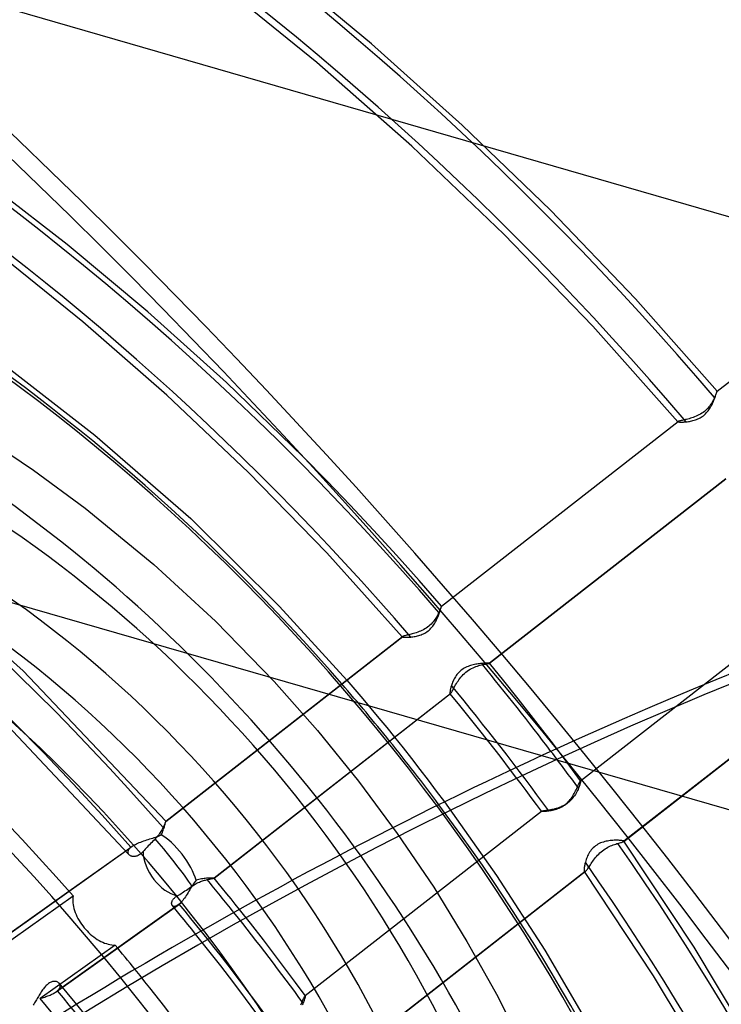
# Model space of a CAD drawing. Header units: millimetres. Extents: x -240 to 234, y -303 to 298.
# Tile 57 of 77: x 47 to 76, y 39 to 79. Entities that reach past the tile are written whole.
import ezdxf

# ---------------------------------------------------------------- set-up
doc = ezdxf.new("R2010")
doc.units = ezdxf.units.MM
doc.layers.add('MAIN-1', color=7, linetype='Continuous')
doc.layers.add('MAIN-2', color=7, linetype='Continuous')

msp = doc.modelspace()

# ---------------------------------------------------------------- linework, layer by layer
at = {"layer": 'MAIN-1'}
for p, q in [((49.331, 70.226), (45.981, 72.812)), ((52.606, 67.494), (49.331, 70.226)), ((49.97, 67.094), (46.474, 69.911)), ((55.797, 64.624), (52.606, 67.494)), ((53.376, 64.116), (49.97, 67.094)), ((47.044, 65.136), (50.456, 62.484)), ((58.894, 61.623), (55.797, 64.624)), ((56.68, 60.985), (53.376, 64.116)), ((50.456, 62.484), (54.344, 59.101)), ((59.867, 57.712), (56.68, 60.985)), ((54.344, 59.101), (57.952, 55.537)), ((47.542, 52.923), (41.324, 58.489)), ((62.928, 54.308), (59.867, 57.712)), ((57.952, 55.537), (60.673, 52.548)), ((64.343, 55.155), (64.316, 55.108)), ((64.368, 55.201), (64.343, 55.155)), ((64.39, 55.246), (64.368, 55.201)), ((64.411, 55.288), (64.39, 55.246)), ((64.419, 55.305), (64.411, 55.288)), ((64.427, 55.322), (64.419, 55.305)), ((64.434, 55.339), (64.427, 55.322)), ((64.441, 55.355), (64.434, 55.339)), ((64.448, 55.37), (64.441, 55.355)), ((64.454, 55.386), (64.448, 55.37)), ((64.049, 54.78), (64, 54.737)), ((64.096, 54.824), (64.049, 54.78)), ((64.14, 54.87), (64.096, 54.824)), ((64.18, 54.916), (64.14, 54.87)), ((64.218, 54.964), (64.18, 54.916)), ((64.253, 55.012), (64.218, 54.964)), ((64.286, 55.061), (64.253, 55.012)), ((64.316, 55.108), (64.286, 55.061)), ((63.035, 54.348), (63.006, 54.34)), ((63.068, 54.356), (63.035, 54.348)), ((63.105, 54.365), (63.068, 54.356)), ((63.145, 54.375), (63.105, 54.365)), ((63.188, 54.385), (63.145, 54.375)), ((63.235, 54.397), (63.188, 54.385)), ((63.283, 54.409), (63.235, 54.397)), ((63.334, 54.423), (63.283, 54.409)), ((63.387, 54.438), (63.334, 54.423)), ((63.441, 54.454), (63.387, 54.438)), ((63.497, 54.472), (63.441, 54.454)), ((63.553, 54.492), (63.497, 54.472)), ((63.61, 54.514), (63.553, 54.492)), ((63.668, 54.538), (63.61, 54.514)), ((63.726, 54.565), (63.668, 54.538)), ((63.783, 54.594), (63.726, 54.565)), ((63.84, 54.626), (63.783, 54.594)), ((63.895, 54.66), (63.84, 54.626)), ((63.948, 54.698), (63.895, 54.66)), ((64, 54.737), (63.948, 54.698)), ((53.329, 46.813), (62.946, 54.32)), ((53.332, 46.818), (62.935, 54.314)), ((62.937, 54.315), (62.935, 54.314)), ((62.938, 54.316), (62.937, 54.315)), ((62.94, 54.317), (62.938, 54.316)), ((62.942, 54.318), (62.94, 54.317)), ((62.944, 54.319), (62.942, 54.318)), ((62.946, 54.32), (62.944, 54.319)), ((62.961, 54.326), (62.946, 54.32)), ((62.981, 54.333), (62.961, 54.326)), ((63.006, 54.34), (62.981, 54.333)), ((66.029, 53.135), (66.084, 53.151)), ((66.084, 53.151), (66.136, 53.164)), ((66.136, 53.164), (66.185, 53.176)), ((66.185, 53.176), (66.21, 53.182)), ((66.21, 53.182), (66.233, 53.187)), ((66.233, 53.187), (66.256, 53.191)), ((66.256, 53.191), (66.278, 53.196)), ((66.278, 53.196), (66.299, 53.2)), ((66.299, 53.2), (66.319, 53.204)), ((53.333, 46.818), (47.542, 52.923)), ((65.354, 52.724), (65.402, 52.774)), ((65.402, 52.774), (65.452, 52.822)), ((65.452, 52.822), (65.506, 52.867)), ((65.506, 52.867), (65.561, 52.91)), ((65.561, 52.91), (65.619, 52.95)), ((65.619, 52.95), (65.678, 52.986)), ((65.678, 52.986), (65.737, 53.019)), ((65.737, 53.019), (65.797, 53.048)), ((65.797, 53.048), (65.856, 53.074)), ((65.856, 53.074), (65.915, 53.097)), ((65.915, 53.097), (65.973, 53.117)), ((65.973, 53.117), (66.029, 53.135)), ((65.065, 52.307), (65.093, 52.356)), ((65.093, 52.356), (65.123, 52.406)), ((65.123, 52.406), (65.155, 52.458)), ((65.155, 52.458), (65.189, 52.511)), ((65.189, 52.511), (65.226, 52.565)), ((65.226, 52.565), (65.266, 52.618)), ((65.266, 52.618), (65.308, 52.672)), ((65.308, 52.672), (65.354, 52.724)), ((55.289, 44.511), (64.886, 52.002)), ((65.261, 51.519), (64.875, 51.993)), ((64.886, 52.002), (64.896, 52.012)), ((64.896, 52.012), (64.908, 52.027)), ((64.908, 52.027), (64.922, 52.048)), ((64.922, 52.048), (64.937, 52.073)), ((64.937, 52.073), (64.954, 52.103)), ((64.954, 52.103), (64.973, 52.137)), ((64.973, 52.137), (64.993, 52.175)), ((64.993, 52.175), (65.015, 52.216)), ((65.015, 52.216), (65.039, 52.26)), ((65.039, 52.26), (65.065, 52.307)), ((65.645, 51.043), (65.261, 51.519)), ((51.838, 45.466), (46.705, 50.922)), ((66.026, 50.564), (65.645, 51.043)), ((66.438, 50.041), (66.026, 50.564)), ((62.611, 50.226), (62.957, 49.794)), ((66.893, 49.456), (66.438, 50.041)), ((62.957, 49.794), (63.3, 49.36)), ((63.3, 49.36), (63.639, 48.924)), ((67.324, 48.895), (66.893, 49.456)), ((63.639, 48.924), (63.975, 48.486)), ((63.975, 48.486), (64.309, 48.045)), ((64.309, 48.045), (64.64, 47.603)), ((53.308, 46.763), (53.299, 46.742)), ((53.315, 46.78), (53.308, 46.763)), ((53.321, 46.795), (53.315, 46.78)), ((53.326, 46.806), (53.321, 46.795)), ((53.329, 46.813), (53.326, 46.806)), ((53.33, 46.814), (53.329, 46.813)), ((53.331, 46.816), (53.33, 46.815)), ((53.33, 46.815), (53.33, 46.814)), ((53.332, 46.817), (53.331, 46.817)), ((53.331, 46.817), (53.331, 46.816)), ((53.332, 46.818), (53.332, 46.817)), ((53.107, 46.359), (53.079, 46.316)), ((53.134, 46.402), (53.107, 46.359)), ((53.158, 46.444), (53.134, 46.402)), ((53.181, 46.486), (53.158, 46.444)), ((53.201, 46.525), (53.181, 46.486)), ((53.22, 46.564), (53.201, 46.525)), ((53.237, 46.599), (53.22, 46.564)), ((53.252, 46.632), (53.237, 46.599)), ((53.266, 46.663), (53.252, 46.632)), ((53.278, 46.692), (53.266, 46.663)), ((53.289, 46.718), (53.278, 46.692)), ((53.299, 46.742), (53.289, 46.718)), ((52.763, 45.963), (52.716, 45.916)), ((52.808, 46.009), (52.763, 45.963)), ((52.854, 46.055), (52.808, 46.009)), ((52.901, 46.102), (52.854, 46.055)), ((52.941, 46.143), (52.901, 46.102)), ((52.979, 46.185), (52.941, 46.143)), ((53.014, 46.228), (52.979, 46.185)), ((53.048, 46.272), (53.014, 46.228)), ((53.079, 46.316), (53.048, 46.272)), ((49.404, 43.979), (51.706, 45.617)), ((49.405, 43.977), (51.708, 45.615)), ((52.378, 45.557), (52.346, 45.526)), ((52.41, 45.59), (52.378, 45.557)), ((52.451, 45.635), (52.41, 45.59)), ((52.492, 45.68), (52.451, 45.635)), ((52.533, 45.724), (52.492, 45.68)), ((52.576, 45.77), (52.533, 45.724)), ((52.622, 45.818), (52.576, 45.77)), ((52.669, 45.867), (52.622, 45.818)), ((52.716, 45.916), (52.669, 45.867)), ((51.863, 45.443), (51.846, 45.457)), ((51.882, 45.429), (51.863, 45.443)), ((51.902, 45.418), (51.882, 45.429)), ((51.925, 45.408), (51.902, 45.418)), ((51.949, 45.4), (51.925, 45.408)), ((51.974, 45.394), (51.949, 45.4)), ((52.001, 45.39), (51.974, 45.394)), ((52.029, 45.388), (52.001, 45.39)), ((52.058, 45.389), (52.029, 45.388)), ((52.088, 45.392), (52.058, 45.389)), ((52.119, 45.398), (52.088, 45.392)), ((52.151, 45.407), (52.119, 45.398)), ((52.183, 45.419), (52.151, 45.407)), ((52.216, 45.434), (52.183, 45.419)), ((52.248, 45.452), (52.216, 45.434)), ((52.281, 45.473), (52.248, 45.452)), ((52.314, 45.498), (52.281, 45.473)), ((52.346, 45.526), (52.314, 45.498)), ((54.695, 44.353), (54.738, 44.37)), ((54.738, 44.37), (54.78, 44.385)), ((54.78, 44.385), (54.821, 44.399)), ((54.821, 44.399), (54.862, 44.412)), ((54.862, 44.412), (54.901, 44.423)), ((54.901, 44.423), (54.94, 44.434)), ((54.94, 44.434), (54.977, 44.444)), ((54.977, 44.444), (55.013, 44.452)), ((55.013, 44.452), (55.048, 44.46)), ((55.048, 44.46), (55.082, 44.468)), ((55.082, 44.468), (55.114, 44.474)), ((55.114, 44.474), (55.143, 44.48)), ((55.143, 44.48), (55.17, 44.485)), ((55.17, 44.485), (55.195, 44.49)), ((55.195, 44.49), (55.218, 44.494)), ((55.218, 44.494), (55.237, 44.498)), ((55.237, 44.498), (55.254, 44.501)), ((55.254, 44.501), (55.267, 44.504)), ((55.267, 44.504), (55.278, 44.507)), ((55.278, 44.507), (55.285, 44.509)), ((55.285, 44.509), (55.289, 44.511)), ((55.463, 44.302), (55.289, 44.512)), ((54.055, 43.953), (54.11, 43.99)), ((54.11, 43.99), (54.168, 44.029)), ((54.168, 44.029), (54.226, 44.069)), ((54.226, 44.069), (54.284, 44.11)), ((54.284, 44.11), (54.34, 44.149)), ((54.34, 44.149), (54.395, 44.188)), ((54.395, 44.188), (54.436, 44.217)), ((54.436, 44.217), (54.479, 44.244)), ((54.479, 44.244), (54.522, 44.269)), ((54.522, 44.269), (54.565, 44.293)), ((54.565, 44.293), (54.608, 44.314)), ((54.608, 44.314), (54.652, 44.334)), ((54.652, 44.334), (54.695, 44.353)), ((55.635, 44.091), (55.463, 44.302)), ((55.807, 43.879), (55.635, 44.091)), ((49.56, 43.723), (49.557, 43.651)), ((49.557, 43.651), (49.558, 43.578)), ((49.558, 43.578), (49.564, 43.504)), ((49.567, 43.793), (49.56, 43.723)), ((53.578, 43.543), (53.585, 43.565)), ((53.585, 43.565), (53.594, 43.587)), ((53.594, 43.587), (53.606, 43.61)), ((53.606, 43.61), (53.62, 43.633)), ((53.62, 43.633), (53.637, 43.656)), ((53.637, 43.656), (53.657, 43.679)), ((53.657, 43.679), (53.679, 43.701)), ((53.679, 43.701), (53.704, 43.724)), ((53.704, 43.724), (53.731, 43.745)), ((53.731, 43.745), (53.761, 43.766)), ((53.761, 43.766), (53.793, 43.787)), ((53.793, 43.787), (53.843, 43.817)), ((53.843, 43.817), (53.895, 43.849)), ((53.895, 43.849), (53.949, 43.884)), ((53.949, 43.884), (54.002, 43.918)), ((54.002, 43.918), (54.055, 43.953)), ((55.978, 43.667), (55.807, 43.879)), ((56.149, 43.455), (55.978, 43.667)), ((49.564, 43.504), (49.574, 43.43)), ((49.574, 43.43), (49.588, 43.354)), ((49.588, 43.354), (49.607, 43.276)), ((49.607, 43.276), (49.631, 43.197)), ((49.631, 43.197), (49.658, 43.117)), ((51.375, 41.673), (53.672, 43.307)), ((53.57, 43.502), (53.573, 43.522)), ((53.57, 43.482), (53.57, 43.502)), ((53.571, 43.464), (53.57, 43.482)), ((53.574, 43.446), (53.571, 43.464)), ((53.573, 43.522), (53.578, 43.543)), ((53.579, 43.43), (53.574, 43.446)), ((53.586, 43.415), (53.579, 43.43)), ((53.594, 43.401), (53.586, 43.415)), ((53.757, 43.204), (53.598, 43.396)), ((53.914, 43.012), (53.757, 43.204)), ((56.319, 43.242), (56.149, 43.455)), ((49.658, 43.117), (49.69, 43.036)), ((49.69, 43.036), (49.727, 42.955)), ((49.727, 42.955), (49.767, 42.875)), ((49.767, 42.875), (49.812, 42.796)), ((49.812, 42.796), (49.859, 42.718)), ((54.072, 42.819), (53.914, 43.012)), ((54.229, 42.626), (54.072, 42.819)), ((49.859, 42.718), (49.91, 42.643)), ((49.91, 42.643), (49.963, 42.57)), ((49.963, 42.57), (50.018, 42.5)), ((50.018, 42.5), (50.076, 42.433)), ((50.076, 42.433), (50.136, 42.367)), ((50.136, 42.367), (50.2, 42.303)), ((54.385, 42.433), (54.229, 42.626)), ((54.541, 42.239), (54.385, 42.433)), ((50.2, 42.303), (50.266, 42.242)), ((50.266, 42.242), (50.335, 42.183)), ((50.335, 42.183), (50.406, 42.127)), ((50.406, 42.127), (50.479, 42.074)), ((50.479, 42.074), (50.553, 42.026)), ((50.553, 42.026), (50.627, 41.982)), ((50.627, 41.982), (50.702, 41.942)), ((50.702, 41.942), (50.776, 41.907)), ((50.776, 41.907), (50.85, 41.876)), ((50.85, 41.876), (50.923, 41.851)), ((50.923, 41.851), (50.994, 41.83)), ((50.994, 41.83), (51.065, 41.813)), ((51.065, 41.813), (51.137, 41.801)), ((51.137, 41.801), (51.208, 41.794)), ((51.208, 41.794), (51.278, 41.79))]:
    msp.add_line(p, q, dxfattribs=at)
for centre, major_axis, ratio, start_param, end_param in [((-0.5, -0.433), (139.441, -161.013), 0.75, 0.713724, 3.45689), ((-5.75, -4.98), (-132.567, 153.076), 0.75, -2.427868, -0.857072), ((-50, -43.301), (-132.567, 153.076), 0.75, -3.141592, -0.857072), ((-50, -43.301), (131.913, -152.32), 0.75, 0, 2.284521), ((14.244, 12.336), (-57.646, 66.564), 0.75, -1.575031, -0.713578), ((9.244, 8.006), (-51.05, 58.948), 0.75, -1.566206, -0.697249), ((24.5, 21.218), (41.553, -47.981), 0.75, 1.571037, 2.284521), ((8.872, 7.683), (47.489, -54.835), 0.75, 1.579831, 2.473135), ((8.367, 7.246), (-47.489, 54.835), 0.75, -1.613937, -0.674628), ((14.244, 12.336), (-57.646, 66.564), 0.75, -1.65732, -1.606362), ((24.5, 21.218), (41.553, -47.981), 0.75, 1.471882, 1.523381), ((113.217, -141.638), (-63.688, -199.648), 0.807621, -2.508599, -2.293043), ((53.604, 45.113), (-0.93, 1.191), 0.060099, -2.505101, -0.639963), ((53.604, 45.113), (0.876, -1.231), 0.65974, -2.368129, -1.507724), ((53.604, 45.113), (0.876, -1.231), 0.65974, -1.507724, -0.664159), ((9.244, 8.006), (-51.05, 58.948), 0.75, -1.623779, -1.601727), ((8.872, 7.683), (47.489, -54.835), 0.75, 1.526011, 1.543516)]:
    msp.add_ellipse(centre, major_axis=major_axis, ratio=ratio, start_param=start_param, end_param=end_param, dxfattribs=at)
at = {"layer": 'MAIN-2'}
for p, q in [((77.381, 71.005), (37.333, 82.566)), ((61.674, 78.376), (57.887, 81.51)), ((59.457, 77.618), (55.492, 80.829)), ((65.361, 75.075), (61.674, 78.376)), ((63.316, 74.222), (59.457, 77.618)), ((68.936, 71.619), (65.361, 75.075)), ((67.054, 70.65), (63.316, 74.222)), ((72.386, 68.016), (68.936, 71.619)), ((75.7, 64.275), (85.305, 71.773)), ((75.701, 64.278), (85.296, 71.767)), ((70.658, 66.916), (67.054, 70.65)), ((75.701, 64.278), (72.386, 68.016)), ((7.649, 67.074), (112.351, 36.849)), ((74.114, 63.033), (70.658, 66.916)), ((75.577, 63.968), (75.554, 63.923)), ((75.573, 63.909), (75.589, 63.95)), ((75.597, 64.011), (75.577, 63.968)), ((75.589, 63.95), (75.604, 63.991)), ((75.614, 64.049), (75.597, 64.011)), ((75.604, 63.991), (75.618, 64.029)), ((75.629, 64.085), (75.614, 64.049)), ((75.618, 64.029), (75.631, 64.066)), ((75.643, 64.118), (75.629, 64.085)), ((75.631, 64.066), (75.643, 64.1)), ((75.655, 64.149), (75.643, 64.118)), ((75.643, 64.1), (75.654, 64.132)), ((75.654, 64.132), (75.663, 64.161)), ((75.666, 64.177), (75.655, 64.149)), ((75.663, 64.161), (75.672, 64.187)), ((75.675, 64.202), (75.666, 64.177)), ((75.672, 64.187), (75.679, 64.211)), ((75.683, 64.224), (75.675, 64.202)), ((75.679, 64.211), (75.686, 64.231)), ((75.689, 64.243), (75.683, 64.224)), ((75.686, 64.231), (75.691, 64.247)), ((75.694, 64.257), (75.689, 64.243)), ((75.691, 64.247), (75.695, 64.261)), ((75.697, 64.268), (75.694, 64.257)), ((75.695, 64.261), (75.698, 64.27)), ((75.7, 64.275), (75.697, 64.268)), ((75.698, 64.27), (75.7, 64.276)), ((75.7, 64.276), (75.701, 64.278)), ((75.701, 64.278), (75.7, 64.277)), ((75.7, 64.277), (75.7, 64.277)), ((75.7, 64.277), (75.7, 64.276)), ((75.7, 64.276), (75.7, 64.275)), ((75.701, 64.278), (75.701, 64.278)), ((75.701, 64.278), (75.701, 64.278)), ((75.701, 64.278), (75.701, 64.278)), ((75.701, 64.278), (75.701, 64.278)), ((75.701, 64.278), (75.701, 64.278)), ((75.701, 64.278), (75.701, 64.278)), ((75.701, 64.278), (75.701, 64.278)), ((75.701, 64.278), (75.701, 64.278)), ((75.281, 63.541), (75.234, 63.496)), ((75.325, 63.587), (75.281, 63.541)), ((75.366, 63.634), (75.325, 63.587)), ((75.405, 63.683), (75.366, 63.634)), ((75.366, 63.515), (75.396, 63.559)), ((75.396, 63.559), (75.423, 63.603)), ((75.44, 63.731), (75.405, 63.683)), ((75.423, 63.603), (75.449, 63.647)), ((75.472, 63.78), (75.44, 63.731)), ((75.449, 63.647), (75.473, 63.691)), ((75.502, 63.829), (75.472, 63.78)), ((75.473, 63.691), (75.496, 63.736)), ((75.496, 63.736), (75.517, 63.78)), ((75.529, 63.876), (75.502, 63.829)), ((75.517, 63.78), (75.537, 63.823)), ((75.554, 63.923), (75.529, 63.876)), ((75.537, 63.823), (75.555, 63.867)), ((75.555, 63.867), (75.573, 63.909)), ((74.513, 63.143), (74.461, 63.13)), ((74.566, 63.158), (74.513, 63.143)), ((74.62, 63.174), (74.566, 63.158)), ((74.676, 63.191), (74.62, 63.174)), ((74.733, 63.211), (74.676, 63.191)), ((74.791, 63.232), (74.733, 63.211)), ((74.849, 63.256), (74.791, 63.232)), ((74.907, 63.282), (74.849, 63.256)), ((74.867, 63.126), (74.914, 63.145)), ((74.965, 63.311), (74.907, 63.282)), ((74.914, 63.145), (74.962, 63.167)), ((74.962, 63.167), (75.009, 63.191)), ((75.022, 63.343), (74.965, 63.311)), ((75.009, 63.191), (75.055, 63.218)), ((75.078, 63.377), (75.022, 63.343)), ((75.055, 63.218), (75.101, 63.247)), ((75.132, 63.414), (75.078, 63.377)), ((75.101, 63.247), (75.145, 63.28)), ((75.184, 63.454), (75.132, 63.414)), ((75.145, 63.28), (75.187, 63.314)), ((75.234, 63.496), (75.184, 63.454)), ((75.187, 63.314), (75.227, 63.351)), ((75.227, 63.351), (75.264, 63.389)), ((75.264, 63.389), (75.3, 63.43)), ((75.3, 63.43), (75.334, 63.472)), ((75.334, 63.472), (75.366, 63.515)), ((64.516, 55.546), (74.126, 63.047)), ((64.518, 55.549), (74.116, 63.041)), ((74.114, 63.038), (74.113, 63.037)), ((74.113, 63.037), (74.113, 63.036)), ((74.113, 63.036), (74.113, 63.034)), ((74.113, 63.034), (74.114, 63.033)), ((74.115, 63.04), (74.114, 63.038)), ((74.114, 63.033), (74.119, 63.03)), ((74.116, 63.041), (74.115, 63.04)), ((74.118, 63.042), (74.116, 63.041)), ((74.119, 63.043), (74.118, 63.042)), ((74.121, 63.044), (74.119, 63.043)), ((74.119, 63.03), (74.127, 63.027)), ((74.122, 63.045), (74.121, 63.044)), ((74.124, 63.046), (74.122, 63.045)), ((74.126, 63.047), (74.124, 63.046)), ((74.141, 63.053), (74.126, 63.047)), ((74.127, 63.027), (74.138, 63.025)), ((74.138, 63.025), (74.153, 63.023)), ((74.16, 63.059), (74.141, 63.053)), ((74.153, 63.023), (74.171, 63.021)), ((74.185, 63.065), (74.16, 63.059)), ((74.171, 63.021), (74.192, 63.02)), ((74.213, 63.072), (74.185, 63.065)), ((74.192, 63.02), (74.216, 63.019)), ((74.246, 63.08), (74.213, 63.072)), ((74.216, 63.019), (74.242, 63.019)), ((74.242, 63.019), (74.271, 63.019)), ((74.283, 63.088), (74.246, 63.08)), ((74.271, 63.019), (74.302, 63.02)), ((74.323, 63.098), (74.283, 63.088)), ((74.302, 63.02), (74.336, 63.021)), ((74.366, 63.107), (74.323, 63.098)), ((74.336, 63.021), (74.371, 63.024)), ((74.413, 63.118), (74.366, 63.107)), ((74.371, 63.024), (74.408, 63.027)), ((74.408, 63.027), (74.447, 63.03)), ((74.461, 63.13), (74.413, 63.118)), ((74.447, 63.03), (74.49, 63.035)), ((74.49, 63.035), (74.535, 63.042)), ((74.535, 63.042), (74.581, 63.049)), ((74.581, 63.049), (74.627, 63.058)), ((74.627, 63.058), (74.675, 63.068)), ((74.675, 63.068), (74.723, 63.08)), ((74.723, 63.08), (74.771, 63.093)), ((74.771, 63.093), (74.819, 63.108)), ((74.819, 63.108), (74.867, 63.126)), ((45.822, 62.507), (47.965, 61.072)), ((59.86, 60.64), (58.894, 61.623)), ((47.965, 61.072), (50.063, 59.528)), ((60.815, 59.645), (59.86, 60.64)), ((76.05, 60.719), (66.462, 53.235)), ((66.463, 53.233), (76.058, 60.723)), ((61.758, 58.638), (60.815, 59.645)), ((50.063, 59.528), (52.85, 57.245)), ((62.69, 57.62), (61.758, 58.638)), ((63.61, 56.59), (62.69, 57.62)), ((52.85, 57.245), (55.352, 54.943)), ((64.518, 55.549), (63.61, 56.59)), ((70.16, 48.463), (79.748, 55.947)), ((70.164, 48.464), (79.752, 55.948)), ((64.517, 55.547), (64.516, 55.546)), ((64.518, 55.548), (64.517, 55.547)), ((64.517, 55.54), (64.518, 55.547)), ((64.517, 55.547), (64.517, 55.547)), ((64.518, 55.547), (64.518, 55.549)), ((64.518, 55.549), (64.518, 55.549)), ((64.518, 55.549), (64.518, 55.549)), ((64.518, 55.549), (64.518, 55.549)), ((64.518, 55.549), (64.518, 55.549)), ((64.518, 55.549), (64.518, 55.549)), ((64.518, 55.549), (64.518, 55.549)), ((64.518, 55.549), (64.518, 55.549)), ((64.518, 55.549), (64.518, 55.549)), ((64.518, 55.549), (64.518, 55.548)), ((64.379, 55.131), (64.396, 55.174)), ((64.396, 55.174), (64.412, 55.215)), ((64.412, 55.215), (64.427, 55.256)), ((64.427, 55.256), (64.441, 55.295)), ((64.441, 55.295), (64.453, 55.332)), ((64.453, 55.332), (64.465, 55.366)), ((64.469, 55.421), (64.454, 55.386)), ((64.465, 55.366), (64.475, 55.399)), ((64.481, 55.453), (64.469, 55.421)), ((64.475, 55.399), (64.484, 55.428)), ((64.492, 55.481), (64.481, 55.453)), ((64.484, 55.428), (64.493, 55.455)), ((64.501, 55.504), (64.492, 55.481)), ((64.493, 55.455), (64.5, 55.479)), ((64.5, 55.479), (64.506, 55.5)), ((64.508, 55.523), (64.501, 55.504)), ((64.506, 55.5), (64.51, 55.517)), ((64.513, 55.537), (64.508, 55.523)), ((64.51, 55.517), (64.514, 55.53)), ((64.516, 55.546), (64.513, 55.537)), ((64.514, 55.53), (64.517, 55.54)), ((55.352, 54.943), (57.732, 52.496)), ((64.161, 54.734), (64.193, 54.777)), ((64.193, 54.777), (64.222, 54.821)), ((64.222, 54.821), (64.249, 54.865)), ((64.249, 54.865), (64.275, 54.91)), ((64.275, 54.91), (64.299, 54.954)), ((64.299, 54.954), (64.321, 54.999)), ((64.321, 54.999), (64.341, 55.043)), ((64.341, 55.043), (64.361, 55.087)), ((64.361, 55.087), (64.379, 55.131)), ((63.548, 54.343), (63.597, 54.356)), ((63.597, 54.356), (63.645, 54.371)), ((63.645, 54.371), (63.693, 54.388)), ((63.693, 54.388), (63.741, 54.407)), ((63.741, 54.407), (63.788, 54.429)), ((63.788, 54.429), (63.836, 54.453)), ((63.836, 54.453), (63.882, 54.48)), ((63.882, 54.48), (63.927, 54.509)), ((63.927, 54.509), (63.972, 54.541)), ((63.972, 54.541), (64.014, 54.576)), ((64.014, 54.576), (64.053, 54.612)), ((64.053, 54.612), (64.091, 54.651)), ((64.091, 54.651), (64.127, 54.692)), ((64.127, 54.692), (64.161, 54.734)), ((62.929, 54.307), (62.928, 54.308)), ((62.929, 54.306), (62.929, 54.307)), ((62.93, 54.306), (62.929, 54.306)), ((62.931, 54.305), (62.93, 54.306)), ((62.932, 54.31), (62.931, 54.308)), ((62.931, 54.308), (62.931, 54.306)), ((62.931, 54.306), (62.931, 54.305)), ((62.931, 54.305), (62.932, 54.303)), ((62.931, 54.304), (62.931, 54.305)), ((62.932, 54.303), (62.931, 54.304)), ((62.933, 54.312), (62.932, 54.31)), ((62.932, 54.303), (62.937, 54.3)), ((62.935, 54.314), (62.933, 54.312)), ((62.937, 54.3), (62.946, 54.296)), ((62.946, 54.296), (62.958, 54.294)), ((62.958, 54.294), (62.973, 54.291)), ((62.973, 54.291), (62.991, 54.289)), ((62.991, 54.289), (63.012, 54.287)), ((63.012, 54.287), (63.037, 54.286)), ((63.037, 54.286), (63.064, 54.286)), ((63.064, 54.286), (63.093, 54.286)), ((63.093, 54.286), (63.125, 54.286)), ((63.125, 54.286), (63.159, 54.287)), ((63.159, 54.287), (63.194, 54.289)), ((63.194, 54.289), (63.232, 54.292)), ((63.232, 54.292), (63.271, 54.296)), ((63.271, 54.296), (63.315, 54.3)), ((63.315, 54.3), (63.36, 54.306)), ((63.36, 54.306), (63.406, 54.313)), ((63.406, 54.313), (63.453, 54.322)), ((63.453, 54.322), (63.5, 54.332)), ((63.5, 54.332), (63.548, 54.343)), ((65.754, 53.154), (65.702, 53.14)), ((65.806, 53.167), (65.754, 53.154)), ((65.857, 53.179), (65.806, 53.167)), ((65.908, 53.189), (65.857, 53.179)), ((65.958, 53.197), (65.908, 53.189)), ((66.007, 53.205), (65.958, 53.197)), ((66.055, 53.211), (66.007, 53.205)), ((66.102, 53.217), (66.055, 53.211)), ((66.147, 53.222), (66.102, 53.217)), ((66.191, 53.226), (66.147, 53.222)), ((66.232, 53.229), (66.191, 53.226)), ((66.27, 53.232), (66.232, 53.229)), ((66.306, 53.234), (66.27, 53.232)), ((66.339, 53.235), (66.306, 53.234)), ((66.319, 53.204), (66.349, 53.209)), ((66.368, 53.236), (66.339, 53.235)), ((66.349, 53.209), (66.376, 53.214)), ((66.394, 53.237), (66.368, 53.236)), ((66.376, 53.214), (66.4, 53.219)), ((66.416, 53.237), (66.394, 53.237)), ((66.4, 53.219), (66.421, 53.222)), ((66.434, 53.237), (66.416, 53.237)), ((66.421, 53.222), (66.437, 53.226)), ((66.448, 53.237), (66.434, 53.237)), ((66.437, 53.226), (66.45, 53.228)), ((66.457, 53.236), (66.448, 53.237)), ((66.45, 53.228), (66.458, 53.231)), ((66.462, 53.235), (66.457, 53.236)), ((66.458, 53.231), (66.463, 53.233)), ((66.463, 53.235), (66.462, 53.235)), ((66.463, 53.234), (66.463, 53.235)), ((66.463, 53.233), (66.463, 53.234)), ((66.463, 53.234), (66.463, 53.234)), ((66.463, 53.234), (66.463, 53.234)), ((66.463, 53.234), (66.463, 53.234)), ((66.463, 53.234), (66.463, 53.234)), ((66.463, 53.234), (66.463, 53.234)), ((66.463, 53.234), (66.463, 53.234)), ((67.047, 52.515), (66.463, 53.234)), ((66.463, 53.233), (66.463, 53.233)), ((66.463, 53.233), (66.463, 53.233)), ((66.463, 53.233), (66.463, 53.233)), ((71.914, 45.998), (81.544, 53.515)), ((81.53, 53.506), (71.92, 46.005)), ((65.144, 52.775), (65.112, 52.731)), ((65.179, 52.818), (65.144, 52.775)), ((65.217, 52.859), (65.179, 52.818)), ((65.257, 52.899), (65.217, 52.859)), ((65.301, 52.936), (65.257, 52.899)), ((65.346, 52.971), (65.301, 52.936)), ((65.393, 53.003), (65.346, 52.971)), ((65.442, 53.032), (65.393, 53.003)), ((65.492, 53.059), (65.442, 53.032)), ((65.544, 53.083), (65.492, 53.059)), ((65.596, 53.104), (65.544, 53.083)), ((65.649, 53.123), (65.596, 53.104)), ((65.702, 53.14), (65.649, 53.123)), ((57.732, 52.496), (59.486, 50.508)), ((60.673, 52.548), (61.002, 52.166)), ((64.936, 52.374), (64.923, 52.332)), ((64.951, 52.416), (64.936, 52.374)), ((64.968, 52.46), (64.951, 52.416)), ((64.987, 52.504), (64.968, 52.46)), ((65.007, 52.549), (64.987, 52.504)), ((65.03, 52.595), (65.007, 52.549)), ((65.055, 52.641), (65.03, 52.595)), ((65.082, 52.686), (65.055, 52.641)), ((65.112, 52.731), (65.082, 52.686)), ((67.624, 51.792), (67.047, 52.515)), ((64.878, 51.997), (55.289, 44.513)), ((61.002, 52.166), (61.328, 51.782)), ((64.863, 52.052), (64.862, 52.037)), ((64.862, 52.037), (64.863, 52.024)), ((64.864, 52.069), (64.863, 52.052)), ((64.863, 52.024), (64.864, 52.014)), ((64.866, 52.088), (64.864, 52.069)), ((64.864, 52.014), (64.866, 52.006)), ((64.869, 52.109), (64.866, 52.088)), ((64.866, 52.006), (64.869, 52.001)), ((64.872, 52.132), (64.869, 52.109)), ((64.869, 52.001), (64.87, 51.999)), ((64.87, 51.999), (64.869, 52.001)), ((64.87, 51.999), (64.871, 51.998)), ((64.871, 51.998), (64.87, 51.999)), ((64.871, 51.998), (64.873, 51.998)), ((64.872, 51.997), (64.871, 51.998)), ((64.877, 52.156), (64.872, 52.132)), ((64.873, 51.996), (64.872, 51.997)), ((64.873, 51.998), (64.874, 51.997)), ((64.874, 51.995), (64.873, 51.996)), ((64.874, 51.997), (64.876, 51.997)), ((64.875, 51.993), (64.874, 51.995)), ((64.876, 51.997), (64.878, 51.997)), ((64.883, 52.183), (64.877, 52.156)), ((64.878, 51.997), (64.879, 51.998)), ((64.879, 51.998), (64.88, 51.998)), ((64.88, 51.998), (64.882, 51.999)), ((64.882, 51.999), (64.883, 52)), ((64.889, 52.21), (64.883, 52.183)), ((64.883, 52), (64.885, 52.001)), ((64.885, 52.001), (64.886, 52.002)), ((64.896, 52.239), (64.889, 52.21)), ((64.904, 52.269), (64.896, 52.239)), ((64.913, 52.3), (64.904, 52.269)), ((64.923, 52.332), (64.913, 52.3)), ((61.328, 51.782), (61.653, 51.396)), ((68.345, 50.871), (67.624, 51.792)), ((61.653, 51.396), (61.974, 51.008)), ((61.974, 51.008), (62.294, 50.618)), ((69.058, 49.944), (68.345, 50.871)), ((59.486, 50.508), (61.153, 48.447)), ((62.294, 50.618), (62.611, 50.226)), ((69.615, 49.206), (69.058, 49.944)), ((70.165, 48.463), (69.615, 49.206)), ((67.538, 48.615), (67.324, 48.895)), ((61.153, 48.447), (62.726, 46.322)), ((67.747, 48.338), (67.538, 48.615)), ((70.099, 48.349), (70.113, 48.379)), ((70.113, 48.379), (70.125, 48.405)), ((70.125, 48.405), (70.136, 48.427)), ((70.136, 48.427), (70.146, 48.444)), ((70.151, 48.37), (70.145, 48.346)), ((70.146, 48.444), (70.154, 48.456)), ((70.157, 48.392), (70.151, 48.37)), ((70.154, 48.456), (70.16, 48.463)), ((70.161, 48.411), (70.157, 48.392)), ((70.16, 48.463), (70.161, 48.464)), ((70.161, 48.464), (70.161, 48.464)), ((70.161, 48.464), (70.162, 48.464)), ((70.164, 48.427), (70.161, 48.411)), ((70.162, 48.464), (70.163, 48.464)), ((70.163, 48.464), (70.164, 48.464)), ((70.164, 48.464), (70.164, 48.464)), ((70.164, 48.464), (70.165, 48.464)), ((70.164, 48.464), (70.164, 48.464)), ((70.166, 48.441), (70.164, 48.427)), ((70.165, 48.464), (70.165, 48.464)), ((70.165, 48.464), (70.165, 48.464)), ((70.165, 48.464), (70.165, 48.463)), ((70.165, 48.463), (70.165, 48.463)), ((70.165, 48.463), (70.167, 48.459)), ((70.167, 48.451), (70.166, 48.441)), ((70.167, 48.459), (70.167, 48.451)), ((67.955, 48.061), (67.747, 48.338)), ((68.162, 47.783), (67.955, 48.061)), ((69.907, 47.951), (69.934, 48.001)), ((69.934, 48.001), (69.96, 48.05)), ((69.982, 47.96), (69.951, 47.908)), ((69.96, 48.05), (69.984, 48.099)), ((70.01, 48.012), (69.982, 47.96)), ((69.984, 48.099), (70.006, 48.147)), ((70.006, 48.147), (70.027, 48.192)), ((70.035, 48.062), (70.01, 48.012)), ((70.027, 48.192), (70.047, 48.236)), ((70.058, 48.112), (70.035, 48.062)), ((70.047, 48.236), (70.066, 48.277)), ((70.079, 48.159), (70.058, 48.112)), ((70.066, 48.277), (70.083, 48.314)), ((70.093, 48.194), (70.079, 48.159)), ((70.083, 48.314), (70.099, 48.349)), ((70.106, 48.228), (70.093, 48.194)), ((70.117, 48.26), (70.106, 48.228)), ((70.128, 48.291), (70.117, 48.26)), ((70.137, 48.319), (70.128, 48.291)), ((70.145, 48.346), (70.137, 48.319)), ((64.64, 47.603), (66.756, 44.616)), ((68.369, 47.504), (68.162, 47.783)), ((69.565, 47.515), (69.613, 47.557)), ((69.649, 47.566), (69.594, 47.526)), ((69.613, 47.557), (69.659, 47.602)), ((69.702, 47.61), (69.649, 47.566)), ((69.659, 47.602), (69.702, 47.649)), ((69.702, 47.649), (69.742, 47.698)), ((69.752, 47.656), (69.702, 47.61)), ((69.742, 47.698), (69.78, 47.748)), ((69.798, 47.704), (69.752, 47.656)), ((69.78, 47.748), (69.815, 47.798)), ((69.841, 47.754), (69.798, 47.704)), ((69.815, 47.798), (69.848, 47.849)), ((69.881, 47.805), (69.841, 47.754)), ((69.848, 47.849), (69.879, 47.9)), ((69.879, 47.9), (69.907, 47.951)), ((69.917, 47.856), (69.881, 47.805)), ((69.951, 47.908), (69.917, 47.856)), ((58.986, 39.741), (68.575, 47.226)), ((58.991, 39.742), (68.579, 47.227)), ((68.575, 47.225), (68.369, 47.504)), ((68.576, 47.226), (68.575, 47.226)), ((68.575, 47.226), (68.575, 47.226)), ((68.575, 47.226), (68.575, 47.226)), ((68.575, 47.226), (68.575, 47.225)), ((68.575, 47.225), (68.575, 47.225)), ((68.575, 47.225), (68.575, 47.225)), ((68.575, 47.225), (68.575, 47.225)), ((68.575, 47.225), (68.575, 47.225)), ((68.575, 47.225), (68.576, 47.225)), ((68.577, 47.227), (68.576, 47.226)), ((68.576, 47.226), (68.576, 47.226)), ((68.576, 47.225), (68.581, 47.224)), ((68.578, 47.227), (68.577, 47.227)), ((68.579, 47.227), (68.578, 47.227)), ((68.589, 47.229), (68.579, 47.227)), ((68.581, 47.224), (68.588, 47.224)), ((68.588, 47.224), (68.597, 47.224)), ((68.605, 47.231), (68.589, 47.229)), ((68.597, 47.224), (68.609, 47.224)), ((68.625, 47.233), (68.605, 47.231)), ((68.609, 47.224), (68.623, 47.224)), ((68.623, 47.224), (68.639, 47.225)), ((68.651, 47.236), (68.625, 47.233)), ((68.639, 47.225), (68.657, 47.226)), ((68.681, 47.24), (68.651, 47.236)), ((68.657, 47.226), (68.678, 47.227)), ((68.678, 47.227), (68.7, 47.228)), ((68.716, 47.244), (68.681, 47.24)), ((68.7, 47.228), (68.725, 47.23)), ((68.755, 47.249), (68.716, 47.244)), ((68.725, 47.23), (68.751, 47.232)), ((68.751, 47.232), (68.778, 47.234)), ((68.798, 47.255), (68.755, 47.249)), ((68.778, 47.234), (68.807, 47.237)), ((68.844, 47.262), (68.798, 47.255)), ((68.807, 47.237), (68.838, 47.241)), ((68.838, 47.241), (68.87, 47.245)), ((68.894, 47.27), (68.844, 47.262)), ((68.87, 47.245), (68.918, 47.252)), ((68.946, 47.279), (68.894, 47.27)), ((68.918, 47.252), (68.969, 47.261)), ((69, 47.29), (68.946, 47.279)), ((68.969, 47.261), (69.022, 47.271)), ((69.057, 47.302), (69, 47.29)), ((69.022, 47.271), (69.075, 47.283)), ((69.115, 47.317), (69.057, 47.302)), ((69.075, 47.283), (69.13, 47.297)), ((69.174, 47.333), (69.115, 47.317)), ((69.13, 47.297), (69.186, 47.314)), ((69.235, 47.352), (69.174, 47.333)), ((69.186, 47.314), (69.241, 47.333)), ((69.296, 47.373), (69.235, 47.352)), ((69.241, 47.333), (69.297, 47.355)), ((69.357, 47.397), (69.296, 47.373)), ((69.297, 47.355), (69.352, 47.38)), ((69.352, 47.38), (69.407, 47.408)), ((69.418, 47.425), (69.357, 47.397)), ((69.407, 47.408), (69.461, 47.44)), ((69.479, 47.455), (69.418, 47.425)), ((69.461, 47.44), (69.514, 47.476)), ((69.537, 47.489), (69.479, 47.455)), ((69.514, 47.476), (69.565, 47.515)), ((69.594, 47.526), (69.537, 47.489)), ((53.313, 46.73), (53.32, 46.755)), ((53.32, 46.755), (53.325, 46.776)), ((53.325, 46.776), (53.329, 46.794)), ((53.329, 46.794), (53.332, 46.806)), ((53.333, 46.818), (53.332, 46.818)), ((53.332, 46.818), (53.332, 46.818)), ((53.332, 46.806), (53.333, 46.814)), ((53.333, 46.814), (53.333, 46.818)), ((53.333, 46.818), (53.333, 46.818)), ((53.333, 46.818), (53.333, 46.818)), ((53.333, 46.818), (53.333, 46.818)), ((53.333, 46.818), (53.333, 46.818)), ((53.171, 46.315), (53.192, 46.364)), ((53.192, 46.364), (53.211, 46.413)), ((53.211, 46.413), (53.228, 46.46)), ((53.228, 46.46), (53.245, 46.506)), ((53.245, 46.506), (53.26, 46.551)), ((53.26, 46.551), (53.273, 46.592)), ((53.273, 46.592), (53.285, 46.631)), ((53.285, 46.631), (53.296, 46.667)), ((53.296, 46.667), (53.305, 46.7)), ((53.305, 46.7), (53.313, 46.73)), ((52.258, 45.954), (52.315, 45.977)), ((52.315, 45.977), (52.374, 45.999)), ((52.374, 45.999), (52.434, 46.02)), ((52.434, 46.02), (52.495, 46.04)), ((52.495, 46.04), (52.557, 46.06)), ((52.557, 46.06), (52.619, 46.08)), ((52.619, 46.08), (52.681, 46.099)), ((52.681, 46.099), (52.744, 46.119)), ((52.744, 46.119), (52.805, 46.138)), ((52.805, 46.138), (52.866, 46.157)), ((52.866, 46.157), (52.926, 46.177)), ((52.926, 46.177), (52.984, 46.198)), ((52.984, 46.198), (53.041, 46.22)), ((53.041, 46.22), (53.096, 46.242)), ((53.096, 46.242), (53.149, 46.266)), ((53.149, 46.266), (53.171, 46.315)), ((62.726, 46.322), (64.201, 44.14)), ((71.03, 45.958), (70.975, 45.937)), ((71.086, 45.977), (71.03, 45.958)), ((71.141, 45.992), (71.086, 45.977)), ((71.197, 46.005), (71.141, 45.992)), ((71.252, 46.016), (71.197, 46.005)), ((71.307, 46.025), (71.252, 46.016)), ((71.361, 46.032), (71.307, 46.025)), ((71.415, 46.038), (71.361, 46.032)), ((71.467, 46.042), (71.415, 46.038)), ((71.519, 46.045), (71.467, 46.042)), ((71.569, 46.047), (71.519, 46.045)), ((71.616, 46.047), (71.569, 46.047)), ((71.662, 46.047), (71.616, 46.047)), ((71.704, 46.046), (71.662, 46.047)), ((71.744, 46.044), (71.704, 46.046)), ((71.78, 46.042), (71.744, 46.044)), ((71.813, 46.039), (71.78, 46.042)), ((71.79, 45.954), (71.82, 45.963)), ((71.842, 46.035), (71.813, 46.039)), ((71.82, 45.963), (71.847, 45.971)), ((71.866, 46.031), (71.842, 46.035)), ((71.847, 45.971), (71.87, 45.978)), ((71.886, 46.027), (71.866, 46.031)), ((71.87, 45.978), (71.889, 45.985)), ((71.902, 46.022), (71.886, 46.027)), ((71.889, 45.985), (71.904, 45.992)), ((71.913, 46.017), (71.902, 46.022)), ((71.904, 45.992), (71.914, 45.998)), ((71.919, 46.012), (71.913, 46.017)), ((71.914, 45.998), (71.916, 45.999)), ((71.916, 45.999), (71.917, 46)), ((71.917, 46), (71.918, 46.001)), ((71.918, 46.001), (71.919, 46.003)), ((71.92, 46.011), (71.919, 46.012)), ((74.776, 41.704), (71.919, 46.012)), ((71.919, 46.004), (71.92, 46.005)), ((71.919, 46.003), (71.919, 46.004)), ((71.92, 46.01), (71.92, 46.011)), ((71.921, 46.008), (71.92, 46.01)), ((71.92, 46.006), (71.921, 46.007)), ((71.92, 46.005), (71.92, 46.006)), ((71.921, 46.007), (71.921, 46.008)), ((51.706, 45.617), (51.967, 45.803)), ((51.708, 45.615), (51.914, 45.762)), ((51.8, 45.558), (51.801, 45.582)), ((51.803, 45.536), (51.8, 45.558)), ((51.801, 45.582), (51.805, 45.606)), ((51.805, 45.606), (51.813, 45.632)), ((51.813, 45.632), (51.825, 45.657)), ((51.825, 45.657), (51.842, 45.683)), ((51.842, 45.683), (51.862, 45.709)), ((51.862, 45.709), (51.886, 45.735)), ((51.886, 45.735), (51.914, 45.762)), ((51.914, 45.762), (51.922, 45.769)), ((51.922, 45.769), (51.931, 45.775)), ((51.931, 45.775), (51.94, 45.782)), ((51.94, 45.782), (51.948, 45.789)), ((51.948, 45.789), (51.958, 45.796)), ((51.958, 45.796), (51.967, 45.803)), ((51.967, 45.803), (52.007, 45.83)), ((52.007, 45.83), (52.051, 45.856)), ((52.051, 45.856), (52.099, 45.882)), ((52.099, 45.882), (52.149, 45.907)), ((52.149, 45.907), (52.203, 45.931)), ((52.203, 45.931), (52.258, 45.954)), ((70.53, 45.56), (70.501, 45.512)), ((70.562, 45.608), (70.53, 45.56)), ((70.597, 45.654), (70.562, 45.608)), ((70.635, 45.699), (70.597, 45.654)), ((70.676, 45.742), (70.635, 45.699)), ((70.721, 45.783), (70.676, 45.742)), ((70.767, 45.82), (70.721, 45.783)), ((70.816, 45.854), (70.767, 45.82)), ((70.867, 45.885), (70.816, 45.854)), ((70.92, 45.913), (70.867, 45.885)), ((70.975, 45.937), (70.92, 45.913)), ((70.944, 45.536), (70.994, 45.58)), ((70.994, 45.58), (71.046, 45.622)), ((71.046, 45.622), (71.099, 45.662)), ((71.099, 45.662), (71.154, 45.699)), ((71.154, 45.699), (71.21, 45.733)), ((71.21, 45.733), (71.266, 45.764)), ((71.266, 45.764), (71.322, 45.792)), ((71.322, 45.792), (71.377, 45.817)), ((71.377, 45.817), (71.432, 45.84)), ((71.432, 45.84), (71.485, 45.86)), ((71.485, 45.86), (71.537, 45.879)), ((71.537, 45.879), (71.586, 45.895)), ((71.586, 45.895), (71.634, 45.91)), ((71.634, 45.91), (71.678, 45.923)), ((71.678, 45.923), (71.718, 45.934)), ((71.718, 45.934), (71.756, 45.944)), ((71.756, 45.944), (71.79, 45.954)), ((51.809, 45.514), (51.803, 45.536)), ((51.818, 45.494), (51.809, 45.514)), ((51.831, 45.475), (51.818, 45.494)), ((51.846, 45.457), (51.831, 45.475)), ((70.357, 45.165), (70.346, 45.125)), ((70.371, 45.213), (70.357, 45.165)), ((70.388, 45.262), (70.371, 45.213)), ((70.406, 45.312), (70.388, 45.262)), ((70.427, 45.362), (70.406, 45.312)), ((70.449, 45.412), (70.427, 45.362)), ((70.474, 45.463), (70.449, 45.412)), ((70.501, 45.512), (70.474, 45.463)), ((70.622, 45.148), (70.655, 45.196)), ((70.655, 45.196), (70.69, 45.244)), ((70.69, 45.244), (70.727, 45.294)), ((70.727, 45.294), (70.766, 45.343)), ((70.766, 45.343), (70.807, 45.393)), ((70.807, 45.393), (70.851, 45.442)), ((70.851, 45.442), (70.896, 45.49)), ((70.896, 45.49), (70.944, 45.536)), ((60.726, 37.265), (70.365, 44.789)), ((70.35, 44.779), (60.733, 37.272)), ((70.305, 44.892), (70.304, 44.867)), ((70.304, 44.867), (70.304, 44.845)), ((70.304, 44.845), (70.306, 44.826)), ((70.307, 44.919), (70.305, 44.892)), ((70.306, 44.826), (70.308, 44.809)), ((70.31, 44.948), (70.307, 44.919)), ((70.308, 44.809), (70.312, 44.796)), ((70.315, 44.98), (70.31, 44.948)), ((70.312, 44.796), (70.317, 44.786)), ((70.321, 45.014), (70.315, 44.98)), ((70.317, 44.786), (70.322, 44.781)), ((73.121, 40.551), (70.317, 44.786)), ((70.328, 45.049), (70.321, 45.014)), ((70.322, 44.781), (70.326, 44.778)), ((70.326, 44.778), (70.331, 44.776)), ((70.336, 45.086), (70.328, 45.049)), ((70.331, 44.776), (70.337, 44.775)), ((70.346, 45.125), (70.336, 45.086)), ((70.337, 44.775), (70.343, 44.777)), ((70.343, 44.777), (70.35, 44.779)), ((70.35, 44.779), (70.352, 44.78)), ((70.352, 44.78), (70.355, 44.782)), ((70.355, 44.782), (70.357, 44.783)), ((70.357, 44.783), (70.36, 44.785)), ((70.36, 44.785), (70.362, 44.787)), ((70.362, 44.787), (70.365, 44.789)), ((70.365, 44.789), (70.381, 44.803)), ((70.381, 44.803), (70.398, 44.822)), ((70.398, 44.822), (70.417, 44.845)), ((70.417, 44.845), (70.437, 44.872)), ((70.437, 44.872), (70.459, 44.903)), ((70.459, 44.903), (70.482, 44.937)), ((70.482, 44.937), (70.507, 44.975)), ((70.507, 44.975), (70.534, 45.015)), ((70.534, 45.015), (70.562, 45.057)), ((70.562, 45.057), (70.591, 45.102)), ((70.591, 45.102), (70.622, 45.148)), ((54.52, 44.38), (54.483, 44.326)), ((54.558, 44.431), (54.52, 44.38)), ((54.614, 44.445), (54.558, 44.431)), ((54.669, 44.458), (54.614, 44.445)), ((54.724, 44.468), (54.669, 44.458)), ((54.778, 44.477), (54.724, 44.468)), ((54.831, 44.485), (54.778, 44.477)), ((54.883, 44.492), (54.831, 44.485)), ((54.933, 44.498), (54.883, 44.492)), ((54.982, 44.503), (54.933, 44.498)), ((55.028, 44.507), (54.982, 44.503)), ((55.072, 44.51), (55.028, 44.507)), ((55.112, 44.512), (55.072, 44.51)), ((55.149, 44.514), (55.112, 44.512)), ((55.183, 44.515), (55.149, 44.514)), ((55.212, 44.516), (55.183, 44.515)), ((55.237, 44.516), (55.212, 44.516)), ((55.257, 44.516), (55.237, 44.516)), ((55.273, 44.515), (55.257, 44.516)), ((55.283, 44.514), (55.273, 44.515)), ((55.289, 44.513), (55.283, 44.514)), ((55.289, 44.512), (55.289, 44.513)), ((55.289, 44.513), (55.289, 44.513)), ((55.289, 44.513), (55.289, 44.513)), ((55.289, 44.513), (55.289, 44.513)), ((55.289, 44.513), (55.289, 44.513)), ((55.29, 44.512), (55.289, 44.512)), ((55.289, 44.512), (55.289, 44.512)), ((55.289, 44.511), (55.289, 44.511)), ((55.289, 44.511), (55.29, 44.511)), ((55.29, 44.511), (55.29, 44.512)), ((55.29, 44.512), (55.29, 44.512)), ((55.29, 44.512), (55.29, 44.512)), ((66.756, 44.616), (68.706, 41.592)), ((46.961, 42.238), (49.405, 43.977)), ((47.008, 42.275), (49.404, 43.979)), ((54.269, 43.98), (54.234, 43.922)), ((54.304, 44.039), (54.269, 43.98)), ((54.34, 44.097), (54.304, 44.039)), ((54.375, 44.156), (54.34, 44.097)), ((54.411, 44.214), (54.375, 44.156)), ((54.447, 44.271), (54.411, 44.214)), ((54.483, 44.326), (54.447, 44.271)), ((64.201, 44.14), (65.553, 41.943)), ((46.516, 41.623), (49.567, 43.793)), ((53.982, 43.563), (53.946, 43.523)), ((54.018, 43.606), (53.982, 43.563)), ((54.054, 43.653), (54.018, 43.606)), ((54.09, 43.703), (54.054, 43.653)), ((54.126, 43.755), (54.09, 43.703)), ((54.162, 43.809), (54.126, 43.755)), ((54.198, 43.865), (54.162, 43.809)), ((54.234, 43.922), (54.198, 43.865)), ((53.876, 43.455), (48.936, 39.941)), ((53.605, 43.388), (53.594, 43.401)), ((53.618, 43.378), (53.605, 43.388)), ((53.633, 43.369), (53.618, 43.378)), ((53.649, 43.363), (53.633, 43.369)), ((53.667, 43.36), (53.649, 43.363)), ((53.686, 43.359), (53.667, 43.36)), ((53.672, 43.307), (53.829, 43.418)), ((53.707, 43.362), (53.686, 43.359)), ((53.729, 43.367), (53.707, 43.362)), ((53.753, 43.375), (53.729, 43.367)), ((53.777, 43.386), (53.753, 43.375)), ((53.803, 43.401), (53.777, 43.386)), ((53.829, 43.418), (53.803, 43.401)), ((53.836, 43.424), (53.829, 43.418)), ((53.844, 43.429), (53.836, 43.424)), ((53.852, 43.435), (53.844, 43.429)), ((53.86, 43.442), (53.852, 43.435)), ((53.868, 43.448), (53.86, 43.442)), ((53.876, 43.455), (53.868, 43.448)), ((53.911, 43.487), (53.876, 43.455)), ((53.946, 43.523), (53.911, 43.487)), ((56.765, 42.678), (56.319, 43.242)), ((57.293, 42), (56.765, 42.678)), ((55.029, 41.626), (54.541, 42.239)), ((57.789, 41.355), (57.293, 42)), ((51.278, 41.79), (48.235, 39.626)), ((48.883, 39.9), (51.375, 41.673)), ((55.562, 40.945), (55.029, 41.626)), ((65.553, 41.943), (66.801, 39.707)), ((68.706, 41.592), (70.496, 38.529)), ((77.414, 37.307), (74.776, 41.704)), ((58.195, 40.817), (57.789, 41.355)), ((56.093, 40.256), (55.562, 40.945)), ((58.595, 40.281), (58.195, 40.817)), ((75.708, 36.23), (73.121, 40.551)), ((48.335, 39.974), (48.307, 39.933)), ((48.364, 40.014), (48.335, 39.974)), ((48.393, 40.053), (48.364, 40.014)), ((48.423, 40.089), (48.393, 40.053)), ((48.453, 40.124), (48.423, 40.089)), ((48.484, 40.156), (48.453, 40.124)), ((48.516, 40.186), (48.484, 40.156)), ((48.547, 40.213), (48.516, 40.186)), ((48.579, 40.236), (48.547, 40.213)), ((48.61, 40.257), (48.579, 40.236)), ((48.642, 40.274), (48.61, 40.257)), ((48.674, 40.289), (48.642, 40.274)), ((48.705, 40.301), (48.674, 40.289)), ((48.736, 40.309), (48.705, 40.301)), ((48.766, 40.315), (48.736, 40.309)), ((48.795, 40.319), (48.766, 40.315)), ((48.823, 40.319), (48.795, 40.319)), ((48.85, 40.318), (48.823, 40.319)), ((48.876, 40.314), (48.85, 40.318)), ((48.9, 40.309), (48.876, 40.314)), ((48.924, 40.301), (48.9, 40.309)), ((48.946, 40.292), (48.924, 40.301)), ((48.936, 39.941), (48.963, 39.966)), ((48.966, 40.281), (48.946, 40.292)), ((48.963, 39.966), (48.986, 39.991)), ((48.984, 40.268), (48.966, 40.281)), ((49.001, 40.254), (48.984, 40.268)), ((48.986, 39.991), (49.006, 40.016)), ((49.015, 40.239), (49.001, 40.254)), ((49.006, 40.016), (49.022, 40.041)), ((49.659, 39.458), (49.012, 40.243)), ((49.028, 40.221), (49.015, 40.239)), ((49.022, 40.041), (49.035, 40.066)), ((49.039, 40.202), (49.028, 40.221)), ((49.035, 40.066), (49.044, 40.091)), ((49.046, 40.181), (49.039, 40.202)), ((49.044, 40.091), (49.05, 40.114)), ((49.051, 40.16), (49.046, 40.181)), ((49.05, 40.114), (49.052, 40.138)), ((49.052, 40.138), (49.051, 40.16)), ((56.568, 39.629), (56.093, 40.256)), ((58.992, 39.742), (58.595, 40.281)), ((48.087, 39.576), (48.059, 39.531)), ((48.114, 39.621), (48.087, 39.576)), ((48.141, 39.667), (48.114, 39.621)), ((48.168, 39.712), (48.141, 39.667)), ((48.196, 39.757), (48.168, 39.712)), ((48.223, 39.802), (48.196, 39.757)), ((48.251, 39.846), (48.223, 39.802)), ((48.235, 39.626), (48.281, 39.64)), ((48.279, 39.89), (48.251, 39.846)), ((48.307, 39.933), (48.279, 39.89)), ((48.281, 39.64), (48.327, 39.655)), ((48.327, 39.655), (48.372, 39.67)), ((48.372, 39.67), (48.418, 39.685)), ((48.418, 39.685), (48.463, 39.7)), ((48.463, 39.7), (48.507, 39.716)), ((48.507, 39.716), (48.55, 39.732)), ((48.55, 39.732), (48.593, 39.749)), ((48.593, 39.749), (48.634, 39.766)), ((48.634, 39.766), (48.675, 39.784)), ((48.675, 39.784), (48.714, 39.802)), ((48.714, 39.802), (48.751, 39.821)), ((48.751, 39.821), (48.787, 39.84)), ((48.787, 39.84), (48.821, 39.86)), ((48.821, 39.86), (48.853, 39.88)), ((48.853, 39.88), (48.883, 39.9)), ((48.883, 39.9), (48.893, 39.907)), ((48.893, 39.907), (48.902, 39.914)), ((48.902, 39.914), (48.911, 39.92)), ((48.911, 39.92), (48.919, 39.927)), ((48.919, 39.927), (48.928, 39.934)), ((48.928, 39.934), (48.936, 39.941)), ((57.031, 39.007), (56.568, 39.629)), ((58.894, 39.554), (58.911, 39.592)), ((58.911, 39.592), (58.926, 39.627)), ((58.926, 39.627), (58.94, 39.658)), ((58.94, 39.658), (58.953, 39.684)), ((58.953, 39.57), (58.942, 39.54)), ((58.953, 39.684), (58.964, 39.706)), ((58.962, 39.599), (58.953, 39.57)), ((58.97, 39.625), (58.962, 39.599)), ((58.964, 39.706), (58.973, 39.723)), ((58.977, 39.649), (58.97, 39.625)), ((58.973, 39.723), (58.981, 39.735)), ((58.982, 39.671), (58.977, 39.649)), ((58.981, 39.735), (58.986, 39.741)), ((58.987, 39.69), (58.982, 39.671)), ((58.986, 39.741), (58.987, 39.742)), ((58.987, 39.742), (58.988, 39.742)), ((58.99, 39.706), (58.987, 39.69)), ((58.988, 39.742), (58.989, 39.743)), ((58.989, 39.743), (58.989, 39.743)), ((58.989, 39.743), (58.99, 39.743)), ((58.99, 39.743), (58.991, 39.742)), ((58.992, 39.72), (58.99, 39.706)), ((58.991, 39.742), (58.991, 39.742)), ((58.991, 39.742), (58.991, 39.742)), ((58.991, 39.742), (58.991, 39.742)), ((58.991, 39.742), (58.991, 39.742)), ((58.991, 39.742), (58.991, 39.742)), ((58.991, 39.742), (58.992, 39.742)), ((58.992, 39.742), (58.993, 39.737)), ((58.993, 39.73), (58.992, 39.72)), ((58.993, 39.737), (58.993, 39.73)), ((66.801, 39.707), (67.94, 37.439)), ((47.977, 39.401), (47.949, 39.36)), ((48.004, 39.444), (47.977, 39.401)), ((48.032, 39.487), (48.004, 39.444)), ((48.059, 39.531), (48.032, 39.487)), ((50.297, 38.667), (49.659, 39.458)), ((58.812, 39.375), (58.834, 39.423)), ((58.834, 39.423), (58.855, 39.469)), ((58.855, 39.469), (58.875, 39.513)), ((58.888, 39.404), (58.871, 39.368)), ((58.875, 39.513), (58.894, 39.554)), ((58.903, 39.439), (58.888, 39.404)), ((58.917, 39.474), (58.903, 39.439)), ((58.93, 39.508), (58.917, 39.474)), ((58.942, 39.54), (58.93, 39.508))]:
    msp.add_line(p, q, dxfattribs=at)
for centre, major_axis, ratio, start_param, end_param in [((0, 0), (-138.787, 160.257), 0.75, -2.427868, 0.713724), ((-5.25, -4.547), (-131.913, 152.32), 0.75, -2.427868, -0.857072), ((24.244, 20.996), (79.807, -92.153), 0.75, 1.54873, 3.020312), ((24.244, 20.996), (-70.837, 81.796), 0.75, -1.586575, -0.127569), ((24.244, 20.996), (69.518, -80.272), 0.75, 1.55379, 3.015252), ((19.244, 16.666), (-64.241, 74.18), 0.75, -1.582026, -0.132118), ((19.244, 16.666), (62.922, -72.656), 0.75, 1.559449, 3.009593), ((14.244, 12.336), (56.327, -65.041), 0.75, 1.566414, 3.002628), ((9.244, 8.006), (49.731, -57.425), 0.75, 1.578782, 2.990259), ((25, 21.651), (40.898, -47.225), 0.75, -0.857072, 2.284521), ((25, 21.651), (-31.659, 36.557), 0.75, -2.427868, -0.000014), ((30.25, 26.197), (31.659, -36.557), 0.75, 0.713724, 2.284521), ((35, 30.311), (23.744, -27.418), 0.75, 0.713724, 3.141578), ((33.75, 29.228), (27.076, -31.265), 0.75, -0.857072, 2.284521), ((113.217, -141.638), (-63.688, -199.648), 0.807621, -2.859097, -2.508599), ((33.75, 29.228), (-23.744, 27.418), 0.75, -2.427868, -0.000014), ((113.779, -141.817), (63.688, 199.648), 0.807621, 0.282496, 0.848549), ((-0.5, -0.433), (139.441, -161.013), 0.75, -2.427868, -0.315297), ((0, 0), (-138.787, 160.257), 0.75, 0.713724, 3.855317), ((24.5, 21.218), (41.553, -47.981), 0.75, 1.523381, 1.571037), ((14.244, 12.336), (56.327, -65.041), 0.75, 1.461654, 1.536591), ((14.244, 12.336), (-57.646, 66.564), 0.75, -1.678578, -1.65732), ((24.5, 21.218), (41.553, -47.981), 0.75, 0.713724, 1.471882), ((53.604, 45.113), (0.903, -1.212), 0.350567, 0.739636, 2.484257), ((14.244, 12.336), (-57.646, 66.564), 0.75, -2.427868, -1.709909), ((14.244, 12.336), (56.327, -65.041), 0.75, 0.713724, 1.431831), ((9.244, 8.006), (49.731, -57.425), 0.75, 1.459324, 1.538921), ((9.244, 8.006), (-51.05, 58.948), 0.75, -1.683213, -1.623779), ((8.872, 7.683), (47.489, -54.835), 0.75, 1.454729, 1.526011), ((8.367, 7.246), (-47.489, 54.835), 0.75, -2.427868, -1.613937), ((8.872, 7.683), (44.239, -51.082), 0.75, 1.451465, 1.54678), ((9.244, 8.006), (-44.455, 51.332), 0.75, -1.686995, -1.597945)]:
    msp.add_ellipse(centre, major_axis=major_axis, ratio=ratio, start_param=start_param, end_param=end_param, dxfattribs=at)

doc.saveas('drawing.dxf')
